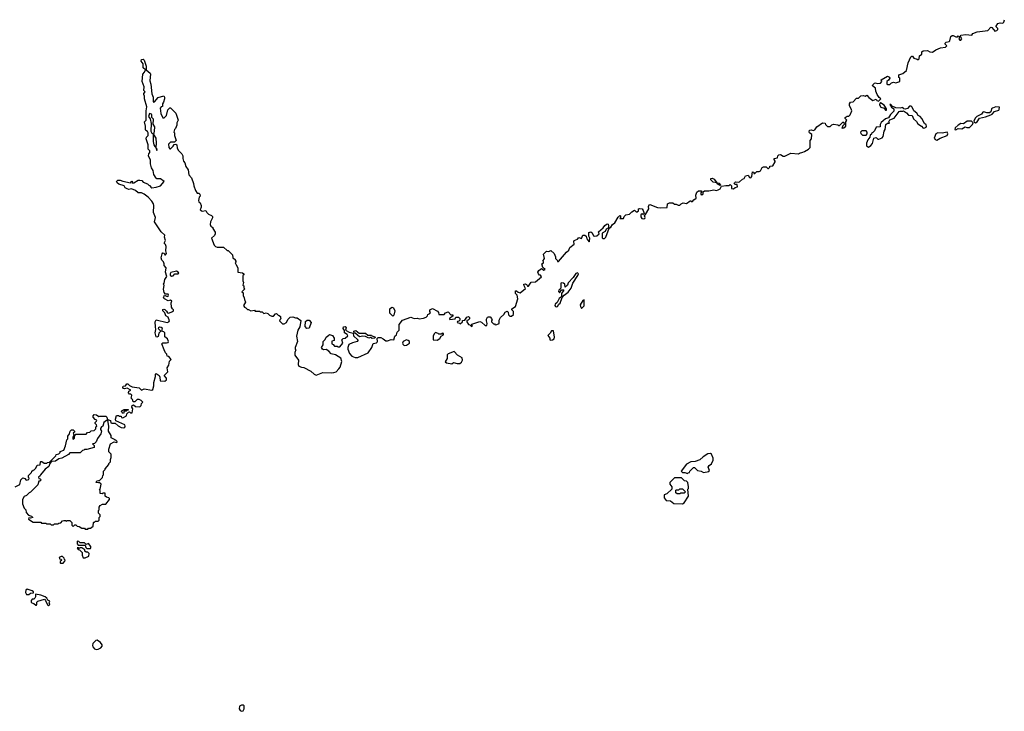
# Model space of a CAD drawing. Extents: x 2535812 to 2752880, y 540738 to 728399.
# Tile 111 of 213: x 2612688 to 2624214, y 666897 to 674990. Entities that reach past the tile are written whole.
import ezdxf

# ---------------------------------------------------------------- set-up
doc = ezdxf.new("R2010")
doc.units = 0

msp = doc.modelspace()

# ---------------------------------------------------------------- linework, layer by layer
at = {"layer": '0CON20XD'}
for points in [[(2619518, 672555), (2619537, 672583), (2619565, 672600), (2619578, 672598), (2619581, 672581), (2619580, 672555), (2619555, 672538), (2619540, 672510), (2619508, 672492), (2619506, 672436), (2619515, 672428), (2619535, 672431), (2619548, 672445), (2619588, 672552), (2619607, 672563), (2619628, 672592), (2619656, 672614), (2619695, 672680), (2619715, 672698), (2619720, 672695), (2619720, 672675), (2619712, 672662), (2619755, 672662), (2619763, 672687), (2619782, 672708), (2619827, 672713), (2619855, 672742), (2619885, 672760), (2619905, 672740), (2619917, 672743), (2619930, 672755), (2619932, 672778), (2619945, 672782), (2619975, 672778), (2619987, 672757), (2619997, 672723), (2619985, 672710), (2619975, 672718), (2619960, 672705), (2619960, 672685), (2619972, 672665), (2619995, 672658), (2620007, 672663), (2620011, 672675), (2620000, 672695), (2620015, 672710), (2620052, 672775), (2620049, 672805), (2620056, 672824), (2620065, 672827), (2620155, 672792), (2620185, 672788), (2620267, 672793), (2620272, 672835), (2620295, 672847), (2620335, 672848), (2620353, 672833), (2620372, 672832), (2620395, 672820), (2620415, 672820), (2620430, 672835), (2620454, 672846), (2620495, 672840), (2620535, 672870), (2620545, 672870), (2620555, 672860), (2620565, 672862), (2620578, 672882), (2620605, 672900), (2620603, 672937), (2620615, 672970), (2620633, 672987), (2620668, 672988), (2620670, 672975), (2620660, 672965), (2620660, 672945), (2620672, 672942), (2620688, 672952), (2620690, 672975), (2620703, 672987), (2620755, 672988), (2620815, 673000), (2620845, 672992), (2620865, 672998), (2620889, 673011), (2620905, 673042), (2620955, 673050), (2620992, 673048), (2621005, 673060), (2621020, 673045), (2621020, 673015), (2621045, 673010), (2621062, 673028), (2621090, 673035), (2621085, 673060), (2621062, 673062), (2621053, 673073), (2621055, 673080), (2621068, 673092), (2621105, 673088), (2621115, 673092), (2621150, 673125), (2621168, 673132), (2621185, 673162), (2621215, 673170), (2621232, 673142), (2621245, 673140), (2621260, 673155), (2621265, 673208), (2621280, 673205), (2621282, 673192), (2621295, 673192), (2621318, 673212), (2621345, 673212), (2621359, 673221), (2621381, 673259), (2621395, 673268), (2621425, 673268), (2621445, 673250), (2621455, 673250), (2621470, 673265), (2621470, 673275), (2621505, 673278), (2621532, 673325), (2621532, 673335), (2621518, 673355), (2621520, 673365), (2621558, 673372), (2621562, 673398), (2621573, 673407), (2621595, 673413), (2621625, 673393), (2621643, 673393), (2621715, 673430), (2621805, 673420), (2621815, 673430), (2621855, 673438), (2621875, 673448), (2621920, 673475), (2621940, 673495), (2621940, 673575), (2621958, 673595), (2621962, 673645), (2621932, 673665), (2621928, 673675), (2621934, 673696), (2621955, 673700), (2621975, 673692), (2621995, 673702), (2622020, 673735), (2622085, 673782), (2622118, 673778), (2622122, 673762), (2622145, 673740), (2622175, 673740), (2622195, 673760), (2622215, 673768), (2622265, 673760), (2622275, 673750), (2622285, 673750), (2622325, 673790), (2622335, 673790), (2622340, 673765), (2622320, 673745), (2622320, 673735), (2622310, 673725), (2622315, 673720), (2622337, 673723), (2622360, 673745), (2622360, 673795), (2622370, 673815), (2622352, 673832), (2622350, 673845), (2622375, 673860), (2622395, 673860), (2622410, 673875), (2622428, 673925), (2622427, 673937), (2622402, 673985), (2622402, 674005), (2622412, 674025), (2622445, 674030), (2622485, 674070), (2622507, 674073), (2622535, 674100), (2622565, 674102), (2622585, 674097), (2622606, 674106), (2622628, 674078), (2622675, 674046), (2622715, 674060), (2622722, 674045), (2622743, 674037), (2622762, 674055), (2622768, 674065), (2622748, 674078), (2622724, 674115), (2622708, 674155), (2622707, 674187), (2622670, 674215), (2622674, 674226), (2622695, 674248), (2622705, 674252), (2622725, 674242), (2622765, 674248), (2622780, 674265), (2622772, 674288), (2622845, 674328), (2622868, 674318), (2622872, 674305), (2622859, 674281), (2622840, 674265), (2622840, 674235), (2622845, 674230), (2622875, 674230), (2622895, 674250), (2622915, 674258), (2622943, 674253), (2622990, 674265), (2622990, 674305), (2622980, 674315), (2622980, 674345), (2623025, 674360), (2623070, 674395), (2623088, 674485), (2623120, 674555), (2623130, 674565), (2623140, 674565), (2623155, 674540), (2623195, 674530), (2623205, 674520), (2623217, 674533), (2623222, 674568), (2623250, 674585), (2623250, 674615), (2623263, 674627), (2623315, 674630), (2623343, 674613), (2623375, 674610), (2623413, 674637), (2623468, 674662), (2623525, 674670), (2623540, 674685), (2623522, 674702), (2623520, 674715), (2623535, 674728), (2623567, 674733), (2623578, 674742), (2623588, 674792), (2623603, 674807), (2623617, 674807), (2623645, 674790), (2623665, 674790), (2623675, 674800), (2623690, 674795), (2623680, 674765), (2623695, 674750), (2623705, 674750), (2623718, 674765), (2623700, 674795), (2623705, 674810), (2623765, 674818), (2623832, 674808), (2623845, 674830), (2623895, 674848), (2624020, 674865), (2624055, 674902), (2624069, 674899), (2624105, 674850), (2624112, 674858), (2624128, 674862), (2624140, 674875), (2624137, 674887), (2624120, 674905), (2624120, 674915), (2624140, 674945), (2624165, 674952), (2624195, 674950), (2624207, 674963), (2624215, 674990)], [(2614253, 672835), (2614236, 672866), (2614193, 672913), (2614145, 672949), (2614115, 672963), (2614075, 672963), (2614045, 672993), (2613995, 673010), (2613966, 673004), (2613945, 673010), (2613924, 673024), (2613912, 673045), (2613847, 673067), (2613830, 673080), (2613823, 673095), (2613835, 673111), (2613865, 673114), (2613895, 673101), (2613985, 673080), (2613992, 673098), (2614005, 673100), (2614010, 673095), (2614002, 673082), (2614025, 673082), (2614075, 673112), (2614093, 673113), (2614117, 673107), (2614135, 673090), (2614185, 673070), (2614205, 673050), (2614215, 673050), (2614225, 673030), (2614235, 673024), (2614285, 673030), (2614335, 673046), (2614378, 673095), (2614335, 673128), (2614295, 673128), (2614284, 673134), (2614258, 673178), (2614250, 673225), (2614230, 673255), (2614220, 673305), (2614220, 673345), (2614197, 673395), (2614198, 673422), (2614210, 673435), (2614210, 673455), (2614193, 673473), (2614190, 673525), (2614168, 673595), (2614173, 673617), (2614190, 673635), (2614192, 673665), (2614185, 673680), (2614165, 673692), (2614160, 673705), (2614161, 673745), (2614150, 673795), (2614170, 673815), (2614170, 673925), (2614175, 673970), (2614147, 674065), (2614150, 674095), (2614140, 674115), (2614140, 674125), (2614158, 674145), (2614143, 674163), (2614146, 674205), (2614122, 674265), (2614128, 674352), (2614150, 674375), (2614160, 674405), (2614135, 674425), (2614132, 674475), (2614111, 674505), (2614114, 674526), (2614135, 674529), (2614146, 674515), (2614167, 674445), (2614167, 674405), (2614216, 674366), (2614220, 674355), (2614210, 674275), (2614222, 674235), (2614235, 674122), (2614251, 674085), (2614249, 674035), (2614255, 674023), (2614265, 674027), (2614309, 674081), (2614375, 674100), (2614382, 674085), (2614382, 674065), (2614372, 674025), (2614360, 674005), (2614360, 673975), (2614345, 673970), (2614332, 673955), (2614341, 673891), (2614365, 673840), (2614378, 673842), (2614405, 673870), (2614423, 673937), (2614445, 673960), (2614455, 673960), (2614517, 673897), (2614542, 673815), (2614528, 673782), (2614526, 673754), (2614510, 673715), (2614500, 673705), (2614492, 673675), (2614500, 673665), (2614500, 673635), (2614520, 673575), (2614502, 673558), (2614452, 673558), (2614428, 673532), (2614433, 673493), (2614445, 673480), (2614455, 673480), (2614485, 673510), (2614495, 673530), (2614515, 673532), (2614528, 673525), (2614532, 673485), (2614545, 673460), (2614585, 673420), (2614597, 673397), (2614597, 673365), (2614607, 673335), (2614620, 673315), (2614634, 673274), (2614660, 673235), (2614669, 673175), (2614699, 673139), (2614724, 673075), (2614727, 673045), (2614745, 672990), (2614765, 672960), (2614785, 672960), (2614797, 672947), (2614800, 672925), (2614788, 672912), (2614780, 672875), (2614785, 672860), (2614802, 672845), (2614812, 672815), (2614812, 672795), (2614800, 672765), (2614825, 672748), (2614868, 672758), (2614878, 672735), (2614898, 672715), (2614935, 672698), (2614946, 672686), (2614945, 672670), (2614923, 672625), (2614919, 672595), (2614925, 672572), (2614948, 672558), (2614950, 672545), (2614978, 672505), (2614976, 672484), (2614968, 672465), (2614932, 672435), (2614963, 672353), (2614980, 672335), (2614998, 672328), (2615075, 672327), (2615115, 672290), (2615128, 672288), (2615178, 672238), (2615182, 672202), (2615210, 672185), (2615210, 672175), (2615220, 672165), (2615220, 672155), (2615210, 672145), (2615222, 672122), (2615240, 672085), (2615240, 672035), (2615297, 672027), (2615310, 672015), (2615310, 672005), (2615300, 671995), (2615300, 671935), (2615308, 671915), (2615300, 671885), (2615310, 671875), (2615310, 671855), (2615320, 671835), (2615290, 671805), (2615302, 671792), (2615304, 671764), (2615317, 671737), (2615318, 671715), (2615330, 671685), (2615308, 671645), (2615320, 671625), (2615335, 671620), (2615355, 671600), (2615365, 671600), (2615393, 671583), (2615435, 671590), (2615445, 671580), (2615495, 671580), (2615505, 671570), (2615525, 671570), (2615545, 671550), (2615575, 671558), (2615592, 671552), (2615613, 671533), (2615641, 671521), (2615659, 671521), (2615682, 671548), (2615695, 671550), (2615712, 671532), (2615725, 671530), (2615740, 671515), (2615742, 671502), (2615750, 671495), (2615732, 671478), (2615730, 671465), (2615765, 671430), (2615785, 671430), (2615810, 671445), (2615825, 671480), (2615855, 671510), (2615885, 671512), (2615915, 671500), (2615935, 671502), (2615978, 671468), (2615966, 671395), (2615944, 671356), (2615930, 671285), (2615938, 671225), (2615913, 671155), (2615912, 671135), (2615920, 671125), (2615908, 671095), (2615910, 671065), (2615950, 671005), (2615948, 670955), (2615957, 670937), (2615985, 670922), (2616015, 670918), (2616096, 670876), (2616135, 670840), (2616158, 670832), (2616235, 670863), (2616335, 670857), (2616365, 670860), (2616391, 670869), (2616425, 670903), (2616441, 670925), (2616458, 670992), (2616449, 671029), (2616385, 671070), (2616335, 671078), (2616305, 671112), (2616275, 671130), (2616245, 671128), (2616232, 671135), (2616222, 671155), (2616240, 671185), (2616242, 671225), (2616264, 671246), (2616277, 671275), (2616305, 671300), (2616315, 671306), (2616350, 671295), (2616370, 671265), (2616370, 671235), (2616342, 671228), (2616340, 671195), (2616358, 671188), (2616375, 671170), (2616405, 671170), (2616413, 671163), (2616435, 671160), (2616472, 671205), (2616460, 671245), (2616475, 671260), (2616498, 671262), (2616528, 671292), (2616520, 671305), (2616490, 671325), (2616492, 671352), (2616473, 671375), (2616480, 671395), (2616499, 671399), (2616509, 671385), (2616500, 671355), (2616543, 671333), (2616590, 671320), (2616595, 671290), (2616648, 671245), (2616648, 671235), (2616638, 671225), (2616585, 671210), (2616541, 671189), (2616530, 671155), (2616530, 671135), (2616548, 671085), (2616575, 671052), (2616615, 671037), (2616645, 671038), (2616768, 671092), (2616812, 671155), (2616825, 671202), (2616865, 671208), (2616872, 671215), (2616877, 671225), (2616872, 671258), (2616885, 671270), (2616915, 671272), (2616942, 671255), (2616975, 671232), (2616995, 671233), (2617035, 671248), (2617068, 671242), (2617080, 671285), (2617097, 671303), (2617108, 671335), (2617130, 671355), (2617132, 671425), (2617170, 671475), (2617265, 671508), (2617304, 671494), (2617345, 671498), (2617365, 671488), (2617415, 671498), (2617445, 671510), (2617460, 671525), (2617465, 671540), (2617488, 671552), (2617498, 671565), (2617490, 671575), (2617490, 671595), (2617521, 671609), (2617580, 671580), (2617590, 671565), (2617595, 671540), (2617655, 671540), (2617672, 671558), (2617705, 671570), (2617735, 671538), (2617760, 671535), (2617758, 671522), (2617722, 671498), (2617720, 671485), (2617725, 671480), (2617785, 671490), (2617795, 671510), (2617825, 671510), (2617840, 671495), (2617840, 671475), (2617828, 671462), (2617812, 671458), (2617810, 671445), (2617835, 671440), (2617845, 671430), (2617870, 671455), (2617872, 671468), (2617900, 671475), (2617921, 671509), (2617940, 671515), (2617952, 671505), (2617952, 671488), (2617937, 671473), (2617922, 671468), (2617923, 671453), (2617942, 671422), (2617958, 671418), (2617975, 671400), (2617990, 671405), (2617980, 671415), (2617982, 671428), (2618075, 671460), (2618095, 671452), (2618135, 671410), (2618158, 671412), (2618162, 671435), (2618152, 671465), (2618153, 671485), (2618165, 671508), (2618177, 671513), (2618195, 671512), (2618212, 671495), (2618220, 671475), (2618210, 671465), (2618210, 671455), (2618235, 671430), (2618245, 671430), (2618255, 671420), (2618275, 671422), (2618300, 671435), (2618300, 671475), (2618318, 671505), (2618355, 671540), (2618371, 671569), (2618395, 671578), (2618407, 671567), (2618410, 671535), (2618425, 671520), (2618445, 671520), (2618468, 671542), (2618467, 671577), (2618450, 671595), (2618450, 671605), (2618492, 671635), (2618520, 671725), (2618510, 671765), (2618490, 671785), (2618492, 671818), (2618505, 671818), (2618522, 671802), (2618547, 671793), (2618610, 671845), (2618592, 671875), (2618590, 671895), (2618605, 671898), (2618622, 671892), (2618630, 671885), (2618632, 671872), (2618645, 671870), (2618675, 671920), (2618725, 671922), (2618798, 671982), (2618785, 672000), (2618772, 672002), (2618760, 672015), (2618752, 672035), (2618764, 672056), (2618795, 672080), (2618825, 672060), (2618840, 672065), (2618812, 672092), (2618800, 672135), (2618820, 672145), (2618820, 672155), (2618810, 672165), (2618830, 672195), (2618820, 672245), (2618855, 672280), (2618882, 672278), (2618905, 672290), (2618944, 672254), (2618960, 672215), (2618960, 672195), (2618980, 672175), (2618982, 672162), (2618995, 672160), (2619089, 672271), (2619116, 672294), (2619128, 672325), (2619180, 672365), (2619173, 672395), (2619180, 672405), (2619218, 672422), (2619235, 672440), (2619265, 672430), (2619282, 672468), (2619305, 672470), (2619320, 672455), (2619328, 672425), (2619355, 672390), (2619360, 672395), (2619362, 672435), (2619350, 672455), (2619352, 672498), (2619375, 672508), (2619390, 672495), (2619405, 672462), (2619415, 672458), (2619445, 672460), (2619470, 672485), (2619462, 672508), (2619518, 672555)], [(2622625, 673500), (2622651, 673519), (2622669, 673541), (2622687, 673603), (2622715, 673610), (2622733, 673593), (2622745, 673592), (2622785, 673608), (2622796, 673625), (2622809, 673685), (2622821, 673705), (2622826, 673765), (2622845, 673781), (2622870, 673780), (2622863, 673793), (2622872, 673818), (2622925, 673837), (2622983, 673915), (2622995, 673920), (2623025, 673918), (2623035, 673922), (2623070, 673900), (2623092, 673872), (2623135, 673867), (2623150, 673830), (2623185, 673800), (2623203, 673773), (2623245, 673746), (2623265, 673720), (2623285, 673723), (2623298, 673732), (2623304, 673745), (2623300, 673760), (2623280, 673775), (2623248, 673835), (2623228, 673858), (2623205, 673868), (2623190, 673895), (2623155, 673922), (2623136, 673966), (2623125, 673978), (2623105, 673978), (2623079, 673951), (2623055, 673943), (2623038, 673948), (2623025, 673963), (2622994, 673956), (2622945, 673958), (2622900, 673980), (2622885, 673999), (2622872, 673998), (2622892, 673965), (2622922, 673945), (2622921, 673919), (2622880, 673880), (2622860, 673840), (2622825, 673830), (2622795, 673808), (2622773, 673787), (2622762, 673765), (2622760, 673735), (2622715, 673732), (2622695, 673690), (2622675, 673670), (2622662, 673668), (2622658, 673652), (2622642, 673638), (2622640, 673615), (2622616, 673584), (2622600, 673545), (2622602, 673515), (2622625, 673500)], [(2622835, 673930), (2622836, 673945), (2622809, 673989), (2622765, 674017), (2622757, 674013), (2622753, 673995), (2622768, 673968), (2622806, 673956), (2622825, 673930), (2622835, 673930)], [(2623875, 673782), (2623898, 673795), (2623925, 673838), (2623995, 673854), (2624055, 673877), (2624072, 673885), (2624098, 673915), (2624148, 673932), (2624155, 673940), (2624158, 673968), (2624115, 673969), (2624075, 673954), (2624064, 673946), (2624058, 673912), (2624040, 673900), (2624009, 673899), (2623975, 673910), (2623964, 673906), (2623947, 673883), (2623892, 673858), (2623875, 673841), (2623858, 673805), (2623862, 673792), (2623875, 673782)], [(2614295, 673460), (2614299, 673475), (2614287, 673487), (2614286, 673496), (2614291, 673545), (2614287, 673605), (2614257, 673647), (2614266, 673685), (2614269, 673735), (2614249, 673769), (2614256, 673825), (2614234, 673844), (2614235, 673875), (2614229, 673885), (2614206, 673894), (2614197, 673857), (2614215, 673830), (2614228, 673775), (2614224, 673684), (2614233, 673663), (2614250, 673655), (2614250, 673565), (2614257, 673527), (2614268, 673505), (2614280, 673495), (2614295, 673460)], [(2623645, 673701), (2623674, 673716), (2623716, 673714), (2623755, 673737), (2623777, 673727), (2623805, 673730), (2623842, 673765), (2623850, 673785), (2623831, 673801), (2623778, 673802), (2623737, 673773), (2623705, 673774), (2623673, 673757), (2623640, 673725), (2623634, 673704), (2623645, 673701)], [(2622595, 673640), (2622610, 673655), (2622610, 673675), (2622595, 673690), (2622545, 673690), (2622530, 673675), (2622535, 673660), (2622555, 673640), (2622595, 673640)], [(2623425, 673582), (2623462, 673605), (2623544, 673636), (2623551, 673655), (2623545, 673674), (2623485, 673661), (2623435, 673668), (2623414, 673656), (2623392, 673605), (2623405, 673588), (2623425, 673582)], [(2620885, 673050), (2620860, 673065), (2620850, 673080), (2620805, 673090), (2620780, 673115), (2620780, 673130), (2620795, 673136), (2620817, 673125), (2620850, 673080), (2620875, 673077), (2620886, 673066), (2620890, 673055), (2620885, 673050)], [(2612636, 669524), (2612688, 669552), (2612703, 669607), (2612725, 669628), (2612750, 669620), (2612765, 669600), (2612795, 669610), (2612800, 669625), (2612792, 669632), (2612792, 669658), (2612828, 669692), (2612830, 669705), (2612845, 669720), (2612858, 669722), (2612878, 669742), (2612892, 669778), (2612928, 669782), (2612930, 669815), (2612935, 669820), (2612948, 669818), (2612975, 669800), (2613005, 669800), (2613015, 669810), (2613038, 669812), (2613110, 669885), (2613115, 669900), (2613145, 669910), (2613160, 669925), (2613162, 669938), (2613206, 669954), (2613226, 670004), (2613240, 670075), (2613250, 670085), (2613252, 670115), (2613272, 670145), (2613278, 670175), (2613295, 670190), (2613315, 670190), (2613330, 670175), (2613328, 670162), (2613312, 670155), (2613320, 670125), (2613310, 670105), (2613310, 670080), (2613328, 670092), (2613330, 670115), (2613345, 670140), (2613465, 670140), (2613482, 670158), (2613508, 670162), (2613525, 670180), (2613558, 670182), (2613578, 670202), (2613580, 670225), (2613590, 670235), (2613588, 670248), (2613570, 670265), (2613572, 670278), (2613588, 670292), (2613590, 670305), (2613572, 670312), (2613547, 670337), (2613547, 670355), (2613560, 670370), (2613586, 670366), (2613615, 670348), (2613625, 670352), (2613695, 670350), (2613707, 670337), (2613715, 670310), (2613749, 670299), (2613753, 670273), (2613768, 670268), (2613805, 670270), (2613839, 670239), (2613876, 670216), (2613906, 670214), (2613920, 670220), (2613924, 670235), (2613918, 670248), (2613812, 670295), (2613810, 670315), (2613823, 670357), (2613845, 670360), (2613855, 670350), (2613875, 670350), (2613880, 670335), (2613895, 670330), (2613940, 670355), (2613942, 670378), (2613962, 670398), (2613975, 670400), (2613985, 670390), (2614005, 670390), (2614012, 670435), (2614000, 670455), (2614004, 670476), (2614022, 670482), (2614043, 670463), (2614095, 670460), (2614110, 670475), (2614112, 670498), (2614130, 670515), (2614110, 670535), (2614085, 670547), (2614065, 670547), (2614035, 670520), (2614015, 670520), (2614010, 670545), (2613990, 670565), (2613997, 670573), (2614000, 670595), (2613987, 670607), (2613975, 670608), (2613961, 670625), (2613965, 670642), (2613987, 670655), (2613945, 670677), (2613915, 670670), (2613904, 670674), (2613894, 670685), (2613900, 670700), (2613926, 670704), (2613943, 670727), (2613955, 670728), (2613975, 670708), (2614004, 670694), (2614085, 670683), (2614114, 670654), (2614145, 670669), (2614235, 670654), (2614245, 670662), (2614260, 670705), (2614258, 670745), (2614276, 670814), (2614278, 670842), (2614285, 670850), (2614320, 670825), (2614330, 670805), (2614332, 670762), (2614385, 670760), (2614408, 670775), (2614407, 670797), (2614380, 670825), (2614422, 670868), (2614413, 670917), (2614432, 670948), (2614440, 670995), (2614460, 671015), (2614435, 671050), (2614413, 671053), (2614410, 671075), (2614395, 671090), (2614378, 671125), (2614352, 671195), (2614365, 671210), (2614405, 671208), (2614427, 671213), (2614430, 671225), (2614420, 671255), (2614388, 671278), (2614387, 671327), (2614377, 671337), (2614350, 671345), (2614360, 671375), (2614345, 671387), (2614325, 671392), (2614312, 671385), (2614310, 671375), (2614340, 671345), (2614315, 671322), (2614308, 671282), (2614295, 671276), (2614285, 671280), (2614274, 671325), (2614283, 671365), (2614279, 671395), (2614274, 671455), (2614285, 671477), (2614414, 671446), (2614435, 671453), (2614442, 671465), (2614425, 671510), (2614400, 671525), (2614388, 671558), (2614364, 671584), (2614365, 671598), (2614375, 671602), (2614385, 671598), (2614405, 671580), (2614418, 671558), (2614435, 671556), (2614478, 671575), (2614490, 671585), (2614490, 671595), (2614475, 671608), (2614466, 671625), (2614462, 671675), (2614470, 671695), (2614455, 671708), (2614425, 671700), (2614382, 671722), (2614370, 671735), (2614382, 671768), (2614415, 671750), (2614426, 671754), (2614430, 671765), (2614427, 671777), (2614395, 671780), (2614378, 671798), (2614373, 671835), (2614378, 671878), (2614370, 671895), (2614380, 671905), (2614385, 671950), (2614410, 671985), (2614393, 672037), (2614402, 672085), (2614380, 672115), (2614380, 672135), (2614370, 672155), (2614350, 672175), (2614344, 672204), (2614355, 672250), (2614365, 672260), (2614378, 672258), (2614385, 672240), (2614395, 672240), (2614408, 672255), (2614398, 672285), (2614403, 672335), (2614395, 672360), (2614380, 672375), (2614393, 672407), (2614383, 672447), (2614387, 672467), (2614345, 672508), (2614267, 672625), (2614276, 672675), (2614254, 672734), (2614260, 672815), (2614253, 672835)], [(2614465, 671990), (2614485, 671993), (2614504, 672016), (2614543, 672015), (2614549, 672025), (2614544, 672035), (2614525, 672046), (2614459, 672031), (2614449, 672015), (2614451, 672001), (2614465, 671990)], [(2618975, 671629), (2618985, 671634), (2619000, 671660), (2619016, 671674), (2619040, 671740), (2619062, 671768), (2619109, 671801), (2619142, 671848), (2619164, 671906), (2619222, 671995), (2619228, 672015), (2619219, 672029), (2619200, 672020), (2619168, 671972), (2619109, 671911), (2619099, 671885), (2619075, 671860), (2619068, 671895), (2619055, 671908), (2619035, 671912), (2619022, 671905), (2619022, 671848), (2618998, 671825), (2618995, 671810), (2619005, 671798), (2619012, 671798), (2619032, 671828), (2619055, 671830), (2619056, 671825), (2619030, 671785), (2619030, 671745), (2619002, 671728), (2618980, 671680), (2618958, 671662), (2618954, 671645), (2618959, 671635), (2618975, 671629)], [(2617055, 671520), (2617022, 671555), (2617020, 671565), (2617020, 671605), (2617045, 671627), (2617065, 671620), (2617078, 671585), (2617067, 671533), (2617055, 671520)], [(2619265, 671610), (2619297, 671643), (2619295, 671710), (2619282, 671705), (2619250, 671655), (2619253, 671633), (2619265, 671610)], [(2616048, 671378), (2616031, 671401), (2616033, 671457), (2616055, 671472), (2616075, 671472), (2616100, 671445), (2616075, 671382), (2616048, 671378)], [(2616815, 671260), (2616795, 671270), (2616775, 671262), (2616735, 671283), (2616705, 671288), (2616665, 671277), (2616615, 671320), (2616602, 671322), (2616600, 671345), (2616622, 671352), (2616663, 671323), (2616735, 671320), (2616765, 671300), (2616805, 671300), (2616812, 671292), (2616845, 671280), (2616850, 671275), (2616845, 671262), (2616815, 671260)], [(2617575, 671240), (2617605, 671260), (2617622, 671288), (2617648, 671302), (2617648, 671318), (2617635, 671320), (2617625, 671310), (2617595, 671310), (2617588, 671318), (2617555, 671330), (2617540, 671315), (2617530, 671285), (2617530, 671245), (2617575, 671240)], [(2618905, 671238), (2618925, 671242), (2618943, 671257), (2618950, 671275), (2618935, 671350), (2618915, 671348), (2618899, 671321), (2618870, 671295), (2618892, 671265), (2618892, 671242), (2618905, 671238)], [(2617195, 671178), (2617215, 671180), (2617250, 671205), (2617250, 671225), (2617237, 671237), (2617215, 671242), (2617177, 671223), (2617168, 671205), (2617172, 671192), (2617183, 671183), (2617195, 671178)], [(2617745, 670962), (2617765, 670980), (2617808, 670968), (2617842, 670968), (2617859, 670981), (2617872, 671005), (2617868, 671035), (2617812, 671065), (2617775, 671108), (2617705, 671080), (2617692, 671068), (2617692, 671025), (2617670, 670985), (2617683, 670973), (2617745, 670962)], [(2613905, 670380), (2613890, 670385), (2613888, 670398), (2613880, 670405), (2613882, 670418), (2613898, 670422), (2613905, 670430), (2613958, 670428), (2613958, 670422), (2613942, 670418), (2613935, 670410), (2613912, 670408), (2613905, 670380)], [(2613485, 669030), (2613492, 669038), (2613515, 669040), (2613548, 669062), (2613550, 669105), (2613555, 669110), (2613565, 669110), (2613575, 669120), (2613605, 669120), (2613620, 669135), (2613620, 669165), (2613630, 669175), (2613630, 669195), (2613610, 669215), (2613610, 669245), (2613620, 669255), (2613620, 669285), (2613630, 669305), (2613658, 669322), (2613695, 669320), (2613740, 669375), (2613740, 669385), (2613730, 669395), (2613705, 669402), (2613690, 669415), (2613688, 669448), (2613665, 669450), (2613655, 669440), (2613630, 669445), (2613630, 669475), (2613622, 669485), (2613630, 669495), (2613640, 669555), (2613615, 669580), (2613605, 669570), (2613582, 669575), (2613590, 669595), (2613625, 669600), (2613658, 669632), (2613660, 669655), (2613670, 669665), (2613670, 669705), (2613690, 669725), (2613690, 669735), (2613730, 669785), (2613732, 669798), (2613750, 669815), (2613750, 669845), (2613760, 669865), (2613760, 669905), (2613732, 669932), (2613730, 669965), (2613752, 670025), (2613795, 670050), (2613825, 670042), (2613830, 670055), (2613815, 670070), (2613805, 670070), (2613798, 670078), (2613760, 670095), (2613760, 670125), (2613728, 670175), (2613730, 670235), (2613718, 670298), (2613705, 670298), (2613673, 670275), (2613660, 670235), (2613644, 670226), (2613633, 670207), (2613632, 670195), (2613644, 670174), (2613638, 670142), (2613599, 670091), (2613585, 670052), (2613565, 670030), (2613540, 670025), (2613558, 670008), (2613560, 669985), (2613475, 669960), (2613445, 669960), (2613438, 669952), (2613425, 669950), (2613395, 669920), (2613275, 669920), (2613258, 669902), (2613182, 669858), (2613145, 669850), (2613107, 669823), (2613062, 669818), (2613042, 669798), (2613029, 669761), (2612985, 669730), (2612930, 669665), (2612928, 669652), (2612910, 669635), (2612912, 669622), (2612928, 669618), (2612940, 669605), (2612925, 669590), (2612912, 669588), (2612900, 669545), (2612815, 669460), (2612800, 669455), (2612768, 669422), (2612741, 669409), (2612722, 669375), (2612722, 669325), (2612740, 669275), (2612760, 669255), (2612762, 669222), (2612792, 669192), (2612825, 669180), (2612840, 669165), (2612815, 669158), (2612795, 669160), (2612790, 669145), (2612845, 669110), (2612935, 669110), (2612945, 669100), (2612995, 669100), (2613005, 669090), (2613045, 669090), (2613055, 669080), (2613085, 669080), (2613095, 669090), (2613135, 669090), (2613145, 669100), (2613168, 669102), (2613190, 669125), (2613205, 669130), (2613225, 669130), (2613235, 669120), (2613245, 669130), (2613275, 669130), (2613298, 669108), (2613300, 669075), (2613315, 669060), (2613332, 669078), (2613345, 669080), (2613362, 669062), (2613385, 669060), (2613415, 669040), (2613445, 669040), (2613455, 669030), (2613485, 669030)], [(2620505, 669680), (2620512, 669688), (2620528, 669692), (2620532, 669708), (2620575, 669750), (2620588, 669748), (2620623, 669713), (2620667, 669707), (2620693, 669693), (2620755, 669701), (2620761, 669715), (2620747, 669755), (2620758, 669772), (2620785, 669791), (2620806, 669835), (2620805, 669860), (2620788, 669905), (2620775, 669912), (2620745, 669909), (2620688, 669875), (2620651, 669839), (2620595, 669820), (2620545, 669816), (2620495, 669790), (2620432, 669705), (2620445, 669690), (2620475, 669690), (2620505, 669680)], [(2620445, 669323), (2620465, 669338), (2620517, 669415), (2620510, 669495), (2620517, 669503), (2620518, 669525), (2620510, 669575), (2620495, 669590), (2620472, 669592), (2620437, 669627), (2620355, 669630), (2620300, 669575), (2620300, 669555), (2620320, 669525), (2620320, 669495), (2620265, 669440), (2620232, 669428), (2620233, 669395), (2620254, 669364), (2620305, 669358), (2620345, 669328), (2620445, 669323)], [(2620415, 669440), (2620385, 669440), (2620370, 669455), (2620370, 669485), (2620375, 669490), (2620405, 669490), (2620415, 669500), (2620445, 669500), (2620480, 669465), (2620465, 669450), (2620425, 669448), (2620415, 669440)], [(2613475, 668800), (2613515, 668802), (2613522, 668808), (2613522, 668825), (2613495, 668860), (2613465, 668850), (2613447, 668867), (2613395, 668870), (2613380, 668885), (2613362, 668888), (2613360, 668855), (2613372, 668842), (2613455, 668840), (2613463, 668813), (2613475, 668800)], [(2613432, 668692), (2613455, 668692), (2613496, 668714), (2613500, 668745), (2613485, 668760), (2613465, 668760), (2613452, 668772), (2613450, 668785), (2613415, 668810), (2613395, 668810), (2613385, 668800), (2613375, 668810), (2613362, 668808), (2613372, 668792), (2613388, 668788), (2613420, 668755), (2613418, 668725), (2613432, 668692)], [(2613165, 668630), (2613195, 668632), (2613218, 668652), (2613220, 668665), (2613212, 668672), (2613208, 668688), (2613188, 668708), (2613175, 668710), (2613150, 668695), (2613152, 668682), (2613168, 668678), (2613180, 668665), (2613162, 668648), (2613160, 668635), (2613165, 668630)], [(2612795, 668262), (2612815, 668278), (2612848, 668282), (2612850, 668295), (2612835, 668307), (2612774, 668326), (2612761, 668315), (2612754, 668285), (2612768, 668265), (2612795, 668262)], [(2613025, 668130), (2613040, 668145), (2613038, 668158), (2613030, 668165), (2613038, 668172), (2613040, 668185), (2613017, 668197), (2613005, 668220), (2612986, 668236), (2612936, 668256), (2612873, 668267), (2612873, 668237), (2612865, 668220), (2612855, 668210), (2612833, 668207), (2612822, 668195), (2612823, 668173), (2612830, 668165), (2612855, 668160), (2612875, 668140), (2612885, 668140), (2612890, 668145), (2612890, 668175), (2612900, 668185), (2612977, 668207), (2612990, 668195), (2613012, 668142), (2613025, 668130)], [(2613585, 667618), (2613605, 667622), (2613639, 667641), (2613652, 667658), (2613652, 667675), (2613635, 667702), (2613595, 667730), (2613580, 667725), (2613545, 667690), (2613540, 667665), (2613545, 667650), (2613565, 667628), (2613585, 667618)], [(2615285, 666897), (2615305, 666902), (2615317, 666925), (2615315, 666960), (2615305, 666970), (2615285, 666970), (2615262, 666958), (2615258, 666925), (2615268, 666905), (2615285, 666897)]]:
    msp.add_lwpolyline(points, dxfattribs=at)

doc.saveas('drawing.dxf')
